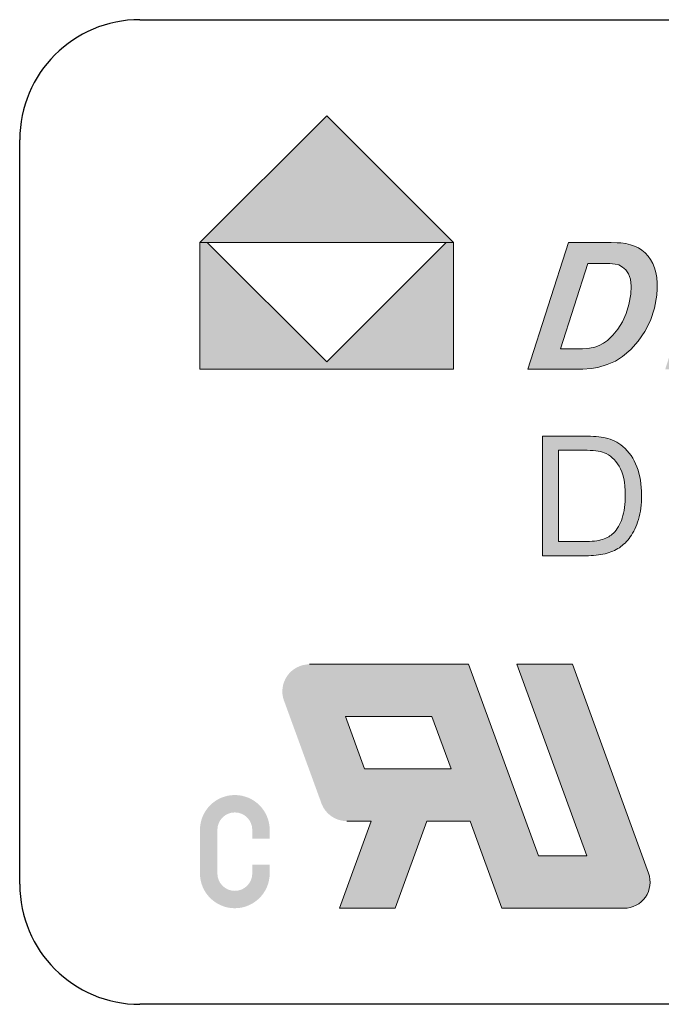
# Model space of a CAD drawing. Header units: millimetres. Extents: x -5 to 292, y -5 to 205.
# Tile 11 of 16: x 201 to 209, y 109 to 122. Entities that reach past the tile are written whole.
import ezdxf

# ---------------------------------------------------------------- set-up
doc = ezdxf.new("R2010")
doc.units = ezdxf.units.MM
doc.layers.get('0').update_dxf_attribs({"lineweight": 30})
doc.layers.add('66', color=1, linetype='Continuous', lineweight=13)
doc.layers.add('RED', color=1, linetype='Continuous', lineweight=15)

msp = doc.modelspace()

# ---------------------------------------------------------------- hatches: boundary and pattern name
h = msp.add_hatch(color=1)
edge = h.paths.add_edge_path(flags=16)
edge.add_spline(control_points=[(207.427, 116.226), (207.427, 116.226), (207.427, 115.085), (207.427, 115.085)], knot_values=[0.9, 0.9, 0.9, 0.9, 1, 1, 1, 1], degree=3, periodic=0)
edge.add_spline(control_points=[(207.427, 115.085), (207.427, 115.085), (207.746, 115.085), (207.746, 115.085)], knot_values=[0, 0, 0, 0, 0.1, 0.1, 0.1, 0.1], degree=3, periodic=0)
edge.add_spline(control_points=[(207.746, 115.085), (207.844, 115.085), (207.922, 115.094), (207.978, 115.112)], knot_values=[0.1, 0.1, 0.1, 0.1, 0.2, 0.2, 0.2, 0.2], degree=3, periodic=0)
edge.add_spline(control_points=[(207.978, 115.112), (208.034, 115.131), (208.079, 115.156), (208.112, 115.19)], knot_values=[0.2, 0.2, 0.2, 0.2, 0.3, 0.3, 0.3, 0.3], degree=3, periodic=0)
edge.add_spline(control_points=[(208.112, 115.19), (208.159, 115.236), (208.196, 115.3), (208.222, 115.379)], knot_values=[0.3, 0.3, 0.3, 0.3, 0.4, 0.4, 0.4, 0.4], degree=3, periodic=0)
edge.add_spline(control_points=[(208.222, 115.379), (208.248, 115.458), (208.261, 115.554), (208.261, 115.667)], knot_values=[0.4, 0.4, 0.4, 0.4, 0.5, 0.5, 0.5, 0.5], degree=3, periodic=0)
edge.add_spline(control_points=[(208.261, 115.667), (208.261, 115.823), (208.235, 115.943), (208.184, 116.027)], knot_values=[0.5, 0.5, 0.5, 0.5, 0.6, 0.6, 0.6, 0.6], degree=3, periodic=0)
edge.add_spline(control_points=[(208.184, 116.027), (208.133, 116.111), (208.07, 116.167), (207.997, 116.196)], knot_values=[0.6, 0.6, 0.6, 0.6, 0.7, 0.7, 0.7, 0.7], degree=3, periodic=0)
edge.add_spline(control_points=[(207.997, 116.196), (207.944, 116.216), (207.858, 116.226), (207.741, 116.226)], knot_values=[0.7, 0.7, 0.7, 0.7, 0.8, 0.8, 0.8, 0.8], degree=3, periodic=0)
edge.add_spline(control_points=[(207.741, 116.226), (207.741, 116.226), (207.427, 116.226), (207.427, 116.226)], knot_values=[0.8, 0.8, 0.8, 0.8, 0.9, 0.9, 0.9, 0.9], degree=3, periodic=0)
edge = h.paths.add_edge_path()
edge.add_spline(control_points=[(207.769, 114.908), (207.769, 114.908), (207.229, 114.908), (207.229, 114.908)], knot_values=[0.916667, 0.916667, 0.916667, 0.916667, 1, 1, 1, 1], degree=3, periodic=0)
edge.add_spline(control_points=[(207.229, 114.908), (207.229, 114.908), (207.229, 116.403), (207.229, 116.403)], knot_values=[0, 0, 0, 0, 0.083333, 0.083333, 0.083333, 0.083333], degree=3, periodic=0)
edge.add_spline(control_points=[(207.229, 116.403), (207.229, 116.403), (207.744, 116.403), (207.744, 116.403)], knot_values=[0.083333, 0.083333, 0.083333, 0.083333, 0.166667, 0.166667, 0.166667, 0.166667], degree=3, periodic=0)
edge.add_spline(control_points=[(207.744, 116.403), (207.86, 116.403), (207.949, 116.395), (208.01, 116.381)], knot_values=[0.166667, 0.166667, 0.166667, 0.166667, 0.25, 0.25, 0.25, 0.25], degree=3, periodic=0)
edge.add_spline(control_points=[(208.01, 116.381), (208.096, 116.362), (208.169, 116.326), (208.229, 116.274)], knot_values=[0.25, 0.25, 0.25, 0.25, 0.333333, 0.333333, 0.333333, 0.333333], degree=3, periodic=0)
edge.add_spline(control_points=[(208.229, 116.274), (208.308, 116.207), (208.367, 116.123), (208.406, 116.019)], knot_values=[0.333333, 0.333333, 0.333333, 0.333333, 0.416667, 0.416667, 0.416667, 0.416667], degree=3, periodic=0)
edge.add_spline(control_points=[(208.406, 116.019), (208.445, 115.915), (208.465, 115.797), (208.465, 115.664)], knot_values=[0.416667, 0.416667, 0.416667, 0.416667, 0.5, 0.5, 0.5, 0.5], degree=3, periodic=0)
edge.add_spline(control_points=[(208.465, 115.664), (208.465, 115.55), (208.452, 115.45), (208.425, 115.362)], knot_values=[0.5, 0.5, 0.5, 0.5, 0.583333, 0.583333, 0.583333, 0.583333], degree=3, periodic=0)
edge.add_spline(control_points=[(208.425, 115.362), (208.398, 115.274), (208.365, 115.201), (208.323, 115.144)], knot_values=[0.583333, 0.583333, 0.583333, 0.583333, 0.666667, 0.666667, 0.666667, 0.666667], degree=3, periodic=0)
edge.add_spline(control_points=[(208.323, 115.144), (208.282, 115.087), (208.236, 115.042), (208.187, 115.009)], knot_values=[0.666667, 0.666667, 0.666667, 0.666667, 0.75, 0.75, 0.75, 0.75], degree=3, periodic=0)
edge.add_spline(control_points=[(208.187, 115.009), (208.138, 114.976), (208.078, 114.951), (208.008, 114.934)], knot_values=[0.75, 0.75, 0.75, 0.75, 0.833333, 0.833333, 0.833333, 0.833333], degree=3, periodic=0)
edge.add_spline(control_points=[(208.008, 114.934), (207.939, 114.917), (207.859, 114.908), (207.769, 114.908)], knot_values=[0.833333, 0.833333, 0.833333, 0.833333, 0.916667, 0.916667, 0.916667, 0.916667], degree=3, periodic=0)
at = {"layer": '66'}
h = msp.add_hatch(color=256, dxfattribs=at)
edge = h.paths.add_edge_path()
edge.add_line((202.952, 111.484), (202.952, 110.94))
edge.add_arc((203.387, 110.94), 0.435, 180, 360)
edge.add_line((203.822, 110.94), (203.822, 111.049))
edge.add_line((203.822, 111.049), (203.605, 111.049))
edge.add_line((203.605, 111.049), (203.605, 110.94))
edge.add_arc((203.387, 110.94), 0.218, -180, 0, ccw=False)
edge.add_line((203.169, 110.94), (203.169, 111.484))
edge.add_arc((203.387, 111.484), 0.218, 0, 180, ccw=False)
edge.add_line((203.605, 111.484), (203.605, 111.375))
edge.add_line((203.605, 111.375), (203.822, 111.375))
edge.add_line((203.822, 111.375), (203.822, 111.484))
edge.add_arc((203.387, 111.484), 0.435, 0, 180)
edge = h.paths.add_edge_path()
edge.add_line((208.928, 111.931), (208.928, 110.951))
edge.add_arc((209.364, 110.951), 0.435, 180, 360)
edge.add_line((209.799, 110.951), (209.799, 111.931))
edge.add_line((209.799, 111.931), (209.581, 111.931))
edge.add_line((209.581, 111.931), (209.581, 110.951))
edge.add_arc((209.364, 110.951), 0.218, -180, 0, ccw=False)
edge.add_line((209.146, 110.951), (209.146, 111.931))
edge.add_line((209.146, 111.931), (208.928, 111.931))
edge = h.paths.add_edge_path()
edge.add_line((205.089, 111.593), (204.692, 110.505))
edge.add_line((204.692, 110.505), (205.387, 110.505))
edge.add_line((205.387, 110.505), (205.783, 111.593))
edge.add_line((205.783, 111.593), (206.323, 111.593))
edge.add_line((206.323, 111.593), (206.719, 110.505))
edge.add_line((206.719, 110.505), (208.245, 110.505))
edge.add_arc((208.245, 110.831), 0.326, 270, 380)
edge.add_line((208.552, 110.943), (207.602, 113.552))
edge.add_line((207.602, 113.552), (206.907, 113.552))
edge.add_line((206.907, 113.552), (207.779, 111.158))
edge.add_line((207.779, 111.158), (207.177, 111.158))
edge.add_line((207.177, 111.158), (206.305, 113.552))
edge.add_line((206.305, 113.552), (204.319, 113.552))
edge.add_arc((204.319, 113.213), 0.339, 90, 200)
edge.add_line((204.001, 113.098), (204.468, 111.816))
edge.add_arc((204.786, 111.932), 0.339, 200, 270)
edge.add_line((204.786, 111.593), (205.089, 111.593))
h.paths.add_polyline_path([(205.006, 112.246), (204.768, 112.899), (205.848, 112.899), (206.086, 112.246)], flags=16)
h.paths.add_polyline_path([(210.86, 110.949), (210.865, 110.908), (210.86, 110.867), (210.847, 110.827), (210.826, 110.79), (210.795, 110.757), (210.755, 110.729), (210.707, 110.705), (210.651, 110.688), (210.59, 110.678), (210.523, 110.675), (210.448, 110.679), (210.377, 110.693), (210.312, 110.715), (210.255, 110.745), (210.209, 110.781), (210.174, 110.822), (210.148, 110.871), (210.129, 110.927), (210.117, 110.992), (209.946, 110.977), (209.955, 110.888), (209.981, 110.805), (210.021, 110.729), (210.075, 110.663), (210.141, 110.608), (210.219, 110.566), (210.31, 110.535), (210.414, 110.517), (210.532, 110.511), (210.626, 110.517), (210.715, 110.535), (210.796, 110.565), (210.869, 110.606), (210.929, 110.656), (210.977, 110.716), (211.012, 110.782), (211.033, 110.851), (211.04, 110.923), (211.033, 110.994), (211.014, 111.059), (210.983, 111.119), (210.938, 111.172), (210.878, 111.219), (210.805, 111.259), (210.735, 111.285), (210.633, 111.315), (210.501, 111.347), (210.372, 111.38), (210.281, 111.413), (210.227, 111.445), (210.197, 111.479), (210.179, 111.52), (210.173, 111.567), (210.182, 111.621), (210.207, 111.669), (210.249, 111.712), (210.309, 111.746), (210.389, 111.766), (210.489, 111.773), (210.586, 111.766), (210.666, 111.743), (210.729, 111.706), (210.776, 111.655), (210.807, 111.589), (210.824, 111.509), (210.999, 111.523), (210.989, 111.6), (210.966, 111.673), (210.931, 111.739), (210.883, 111.798), (210.823, 111.846), (210.752, 111.884), (210.67, 111.911), (210.58, 111.928), (210.482, 111.933), (210.392, 111.928), (210.308, 111.913), (210.23, 111.887), (210.16, 111.85), (210.102, 111.805), (210.057, 111.749), (210.024, 111.687), (210.005, 111.622), (209.998, 111.555), (210.003, 111.493), (210.019, 111.436), (210.046, 111.383), (210.084, 111.335), (210.133, 111.292), (210.193, 111.255), (210.256, 111.228), (210.345, 111.199), (210.458, 111.169), (210.57, 111.142), (210.651, 111.119), (210.703, 111.102), (210.755, 111.079), (210.796, 111.052), (210.827, 111.021), (210.848, 110.987)])
at = {"layer": 'RED'}
h = msp.add_hatch(color=1, dxfattribs=at)
h.paths.add_polyline_path([(204.534, 120.405), (202.952, 118.821), (206.118, 118.821)])
h.paths.add_polyline_path([(206.118, 118.821), (206.025, 118.821), (204.535, 117.331), (203.04, 118.821), (202.952, 118.821), (202.952, 117.238), (206.118, 117.238)])
h = msp.add_hatch(color=256, dxfattribs=at)
h.paths.add_polyline_path([(208.576, 118.609), (208.545, 118.652), (208.509, 118.691), (208.469, 118.725), (208.425, 118.753), (208.378, 118.776), (208.326, 118.794), (208.269, 118.807), (208.207, 118.816), (208.16, 118.819), (208.084, 118.821), (207.979, 118.821), (207.553, 118.821), (207.045, 117.238), (207.603, 117.238), (207.732, 117.241), (207.837, 117.248), (207.918, 117.262), (208.034, 117.296), (208.137, 117.341), (208.226, 117.396), (208.329, 117.483), (208.422, 117.588), (208.507, 117.711), (208.576, 117.849), (208.626, 118.001), (208.655, 118.165), (208.661, 118.242), (208.661, 118.315), (208.654, 118.383), (208.643, 118.448), (208.626, 118.506), (208.603, 118.56)])
h.paths.add_polyline_path([(208.302, 118.428), (208.326, 118.362), (208.334, 118.278), (208.329, 118.174), (208.307, 118.048), (208.273, 117.934), (208.225, 117.831), (208.167, 117.74), (208.105, 117.663), (208.037, 117.598), (207.987, 117.562), (207.934, 117.534), (207.88, 117.515), (207.814, 117.503), (207.727, 117.495), (207.618, 117.493), (207.453, 117.493), (207.794, 118.56), (207.983, 118.56), (208.069, 118.558), (208.135, 118.551), (208.18, 118.541), (208.228, 118.515), (208.269, 118.478)], flags=16)
h.paths.add_polyline_path([(209.267, 118.821), (208.76, 117.238), (209.997, 117.238), (210.082, 117.503), (209.161, 117.503), (209.308, 117.933), (210.128, 117.933), (210.212, 118.197), (209.393, 118.197), (209.508, 118.557), (210.356, 118.557), (210.441, 118.821)])
h.paths.add_polyline_path([(211.525, 118.848), (211.348, 118.833), (211.184, 118.786), (211.032, 118.708), (210.895, 118.602), (210.776, 118.47), (210.674, 118.313), (210.608, 118.169), (210.56, 118.022), (210.533, 117.87), (210.534, 117.658), (210.585, 117.483), (210.689, 117.344), (210.8, 117.27), (210.946, 117.226), (211.124, 117.211), (211.25, 117.217), (211.376, 117.236), (211.501, 117.267), (211.621, 117.307), (211.729, 117.353), (211.824, 117.404), (212.043, 118.084), (211.334, 118.084), (211.249, 117.819), (211.653, 117.819), (211.578, 117.584), (211.519, 117.558), (211.453, 117.534), (211.381, 117.513), (211.306, 117.496), (211.233, 117.487), (211.162, 117.483), (211.056, 117.494), (210.971, 117.526), (210.907, 117.579), (210.865, 117.654), (210.846, 117.753), (210.849, 117.874), (210.872, 118.006), (210.911, 118.131), (210.966, 118.249), (211.033, 118.354), (211.111, 118.438), (211.2, 118.503), (211.296, 118.548), (211.395, 118.576), (211.499, 118.585), (211.583, 118.577), (211.655, 118.555), (211.715, 118.517), (211.763, 118.464), (211.799, 118.397), (211.822, 118.315), (212.129, 118.35), (212.097, 118.499), (212.038, 118.623), (211.951, 118.721), (211.836, 118.792), (211.694, 118.834)])
h.paths.add_polyline_path([(213.239, 118.584), (213.306, 118.563), (213.356, 118.53), (213.392, 118.484), (213.413, 118.426), (213.419, 118.356), (213.733, 118.37), (213.723, 118.505), (213.68, 118.621), (213.604, 118.718), (213.496, 118.79), (213.357, 118.834), (213.187, 118.848), (213.017, 118.834), (212.872, 118.79), (212.753, 118.717), (212.662, 118.621), (212.601, 118.511), (212.571, 118.385), (212.569, 118.312), (212.577, 118.245), (212.598, 118.185), (212.628, 118.132), (212.668, 118.086), (212.716, 118.047), (212.779, 118.008), (212.864, 117.963), (212.97, 117.913), (213.071, 117.865), (213.142, 117.826), (213.182, 117.798), (213.211, 117.763), (213.226, 117.723), (213.227, 117.679), (213.214, 117.627), (213.185, 117.581), (213.141, 117.54), (213.08, 117.509), (213, 117.49), (212.903, 117.483), (212.789, 117.493), (212.705, 117.521), (212.649, 117.568), (212.629, 117.613), (212.619, 117.679), (212.621, 117.767), (212.309, 117.751), (212.302, 117.649), (212.31, 117.556), (212.335, 117.47), (212.377, 117.395), (212.44, 117.331), (212.525, 117.28), (212.626, 117.242), (212.741, 117.219), (212.871, 117.211), (213.055, 117.228), (213.215, 117.277), (213.349, 117.36), (213.453, 117.465), (213.522, 117.585), (213.555, 117.718), (213.554, 117.824), (213.527, 117.916), (213.474, 117.995), (213.409, 118.049), (213.3, 118.113), (213.148, 118.186), (213.046, 118.235), (212.973, 118.277), (212.927, 118.31), (212.901, 118.343), (212.888, 118.38), (212.887, 118.423), (212.898, 118.468), (212.922, 118.508), (212.958, 118.543), (213.008, 118.569), (213.074, 118.585), (213.156, 118.59)])
h.paths.add_polyline_path([(215.149, 118.828), (214.968, 118.848), (214.826, 118.839), (214.692, 118.809), (214.567, 118.759), (214.451, 118.693), (214.348, 118.612), (214.255, 118.517), (214.174, 118.408), (214.105, 118.288), (214.047, 118.155), (214.012, 118.053), (213.987, 117.954), (213.972, 117.859), (213.968, 117.759), (213.977, 117.659), (214.001, 117.56), (214.042, 117.466), (214.104, 117.383), (214.186, 117.31), (214.288, 117.255), (214.408, 117.221), (214.547, 117.21), (214.712, 117.224), (214.869, 117.266), (215.018, 117.336), (215.154, 117.433), (215.274, 117.553), (215.377, 117.697), (215.46, 117.855), (215.518, 118.017), (215.549, 118.182), (215.55, 118.37), (215.508, 118.531), (215.422, 118.666), (215.3, 118.767)])
h.paths.add_polyline_path([(215.089, 118.529), (215.156, 118.47), (215.202, 118.39), (215.225, 118.292), (215.223, 118.177), (215.202, 118.064), (215.163, 117.949), (215.106, 117.833), (215.036, 117.725), (214.959, 117.637), (214.875, 117.569), (214.788, 117.521), (214.7, 117.492), (214.613, 117.482), (214.513, 117.494), (214.43, 117.531), (214.363, 117.592), (214.317, 117.672), (214.294, 117.763), (214.294, 117.865), (214.33, 118.038), (214.398, 118.201), (214.498, 118.354), (214.622, 118.477), (214.759, 118.552), (214.911, 118.576), (215.008, 118.564)], flags=16)
h.paths.add_polyline_path([(215.652, 117.238), (215.956, 117.238), (216.297, 118.302), (216.606, 117.238), (216.91, 117.238), (217.416, 118.821), (217.114, 118.821), (216.774, 117.762), (216.464, 118.821), (216.159, 118.821)])

# ---------------------------------------------------------------- linework, layer by layer
at = {"color": 7, "linetype": 'Continuous', "lineweight": 15}
for p, q in [((232.577, 121.605), (202.202, 121.605)), ((200.702, 120.105), (200.702, 110.805))]:
    msp.add_line(p, q, dxfattribs=at)
at = {"color": 7, "linetype": 'Continuous'}
for p, q in [((202.202, 121.605), (232.577, 121.605)), ((200.702, 110.805), (200.702, 120.105)), ((232.577, 109.305), (202.202, 109.305))]:
    msp.add_line(p, q, dxfattribs=at)
at = {"color": 7, "linetype": 'Continuous', "lineweight": 15}
for centre, start, end in [((202.202, 120.105), 90, 180), ((202.202, 110.805), 180, 270)]:
    msp.add_arc(centre, 1.5, start, end, dxfattribs=at)
at = {"color": 7, "linetype": 'Continuous'}
for centre, start, end in [((202.202, 120.105), 90, 180), ((202.202, 110.805), 180, 270)]:
    msp.add_arc(centre, 1.5, start, end, dxfattribs=at)
at = {"layer": '66'}
for p, q in [((206.305, 113.552), (204.319, 113.552)), ((207.177, 111.158), (206.305, 113.552)), ((207.602, 113.552), (206.907, 113.552)), ((206.907, 113.552), (207.779, 111.158)), ((208.552, 110.943), (207.602, 113.552)), ((204.768, 112.899), (205.848, 112.899)), ((205.006, 112.246), (204.768, 112.899)), ((205.848, 112.899), (206.086, 112.246)), ((206.086, 112.246), (205.006, 112.246)), ((205.089, 111.593), (204.692, 110.505)), ((204.786, 111.593), (205.089, 111.593)), ((205.387, 110.505), (205.783, 111.593)), ((205.783, 111.593), (206.323, 111.593)), ((206.323, 111.593), (206.719, 110.505)), ((207.779, 111.158), (207.177, 111.158)), ((204.692, 110.505), (205.387, 110.505)), ((206.719, 110.505), (208.245, 110.505))]:
    msp.add_line(p, q, dxfattribs=at)
msp.add_arc((208.245, 110.831), 0.326, 270, 20, dxfattribs=at)
at = {"layer": 'RED'}
for p, q in [((204.534, 120.405), (202.952, 118.821)), ((206.118, 118.821), (204.534, 120.405)), ((202.952, 118.821), (206.118, 118.821)), ((204.535, 117.331), (203.04, 118.821)), ((206.025, 118.821), (204.535, 117.331)), ((206.118, 118.821), (206.118, 117.238)), ((202.952, 117.238), (206.118, 117.238))]:
    msp.add_line(p, q, dxfattribs=at)
at = {"layer": 'RED', "color": 1, "linetype": 'Continuous'}
for p, q in [((202.952, 118.821), (202.952, 117.238)), ((207.045, 117.238), (207.553, 118.821)), ((207.553, 118.821), (207.979, 118.821)), ((207.979, 118.821), (208.084, 118.821)), ((208.084, 118.821), (208.16, 118.819)), ((208.16, 118.819), (208.207, 118.816)), ((202.952, 118.816), (202.952, 117.238)), ((208.207, 118.816), (208.269, 118.807)), ((208.269, 118.807), (208.326, 118.794)), ((208.326, 118.794), (208.378, 118.776)), ((208.378, 118.776), (208.425, 118.753)), ((208.425, 118.753), (208.469, 118.725)), ((208.469, 118.725), (208.509, 118.691)), ((208.509, 118.691), (208.545, 118.652)), ((208.545, 118.652), (208.576, 118.609)), ((208.576, 118.609), (208.603, 118.56)), ((207.794, 118.56), (207.453, 117.493)), ((207.983, 118.56), (207.794, 118.56)), ((208.069, 118.558), (207.983, 118.56)), ((208.135, 118.551), (208.069, 118.558)), ((208.18, 118.541), (208.135, 118.551)), ((208.228, 118.515), (208.18, 118.541)), ((208.269, 118.478), (208.228, 118.515)), ((208.302, 118.428), (208.269, 118.478)), ((208.603, 118.56), (208.626, 118.506)), ((208.626, 118.506), (208.643, 118.448)), ((208.326, 118.362), (208.302, 118.428)), ((208.334, 118.278), (208.326, 118.362)), ((208.643, 118.448), (208.654, 118.383)), ((208.654, 118.383), (208.661, 118.315)), ((208.329, 118.174), (208.334, 118.278)), ((208.661, 118.242), (208.655, 118.165)), ((208.661, 118.315), (208.661, 118.242)), ((208.307, 118.048), (208.329, 118.174)), ((208.655, 118.165), (208.626, 118.001)), ((208.273, 117.934), (208.307, 118.048)), ((208.626, 118.001), (208.576, 117.849)), ((208.225, 117.831), (208.273, 117.934)), ((208.576, 117.849), (208.507, 117.711)), ((208.105, 117.663), (208.167, 117.74)), ((208.167, 117.74), (208.225, 117.831)), ((207.987, 117.562), (208.037, 117.598)), ((208.037, 117.598), (208.105, 117.663)), ((208.507, 117.711), (208.422, 117.588)), ((207.453, 117.493), (207.618, 117.493)), ((207.618, 117.493), (207.727, 117.495)), ((207.727, 117.495), (207.814, 117.503)), ((207.814, 117.503), (207.88, 117.515)), ((207.88, 117.515), (207.934, 117.534)), ((207.934, 117.534), (207.987, 117.562)), ((208.329, 117.483), (208.226, 117.396)), ((208.422, 117.588), (208.329, 117.483)), ((208.226, 117.396), (208.137, 117.341)), ((207.603, 117.238), (207.045, 117.238)), ((207.732, 117.241), (207.603, 117.238)), ((207.837, 117.248), (207.732, 117.241)), ((207.918, 117.262), (207.837, 117.248)), ((208.034, 117.296), (207.918, 117.262)), ((208.137, 117.341), (208.034, 117.296))]:
    msp.add_line(p, q, dxfattribs=at)
at = {"layer": 'RED', "color": 1}
for points in [[(207.229, 114.908), (207.229, 114.908), (207.229, 116.403), (207.229, 116.403)], [(207.229, 116.403), (207.229, 116.403), (207.431, 116.403), (207.431, 116.403)], [(207.229, 116.403), (207.229, 116.403), (207.744, 116.403), (207.744, 116.403)], [(207.744, 116.403), (207.86, 116.403), (207.949, 116.395), (208.01, 116.381)], [(208.01, 116.381), (208.096, 116.362), (208.169, 116.326), (208.229, 116.274)], [(208.229, 116.274), (208.308, 116.207), (208.367, 116.123), (208.406, 116.019)], [(207.741, 116.226), (207.741, 116.226), (207.427, 116.226), (207.427, 116.226)], [(207.427, 116.226), (207.427, 116.226), (207.427, 115.085), (207.427, 115.085)], [(207.997, 116.196), (207.944, 116.216), (207.858, 116.226), (207.741, 116.226)], [(208.184, 116.027), (208.133, 116.111), (208.07, 116.167), (207.997, 116.196)], [(208.261, 115.667), (208.261, 115.823), (208.235, 115.943), (208.184, 116.027)], [(208.406, 116.019), (208.445, 115.915), (208.465, 115.797), (208.465, 115.664)], [(208.222, 115.379), (208.248, 115.458), (208.261, 115.554), (208.261, 115.667)], [(208.465, 115.664), (208.465, 115.55), (208.452, 115.45), (208.425, 115.362)], [(208.112, 115.19), (208.159, 115.236), (208.196, 115.3), (208.222, 115.379)], [(208.425, 115.362), (208.398, 115.274), (208.365, 115.201), (208.323, 115.144)], [(207.978, 115.112), (208.034, 115.131), (208.079, 115.156), (208.112, 115.19)], [(208.323, 115.144), (208.282, 115.087), (208.236, 115.042), (208.187, 115.009)], [(207.427, 115.085), (207.427, 115.085), (207.746, 115.085), (207.746, 115.085)], [(207.746, 115.085), (207.844, 115.085), (207.922, 115.094), (207.978, 115.112)], [(208.187, 115.009), (208.138, 114.976), (208.078, 114.951), (208.008, 114.934)], [(207.769, 114.908), (207.769, 114.908), (207.229, 114.908), (207.229, 114.908)], [(208.008, 114.934), (207.939, 114.917), (207.859, 114.908), (207.769, 114.908)]]:
    msp.add_open_spline(points, degree=3, dxfattribs=at)

doc.saveas('drawing.dxf')
